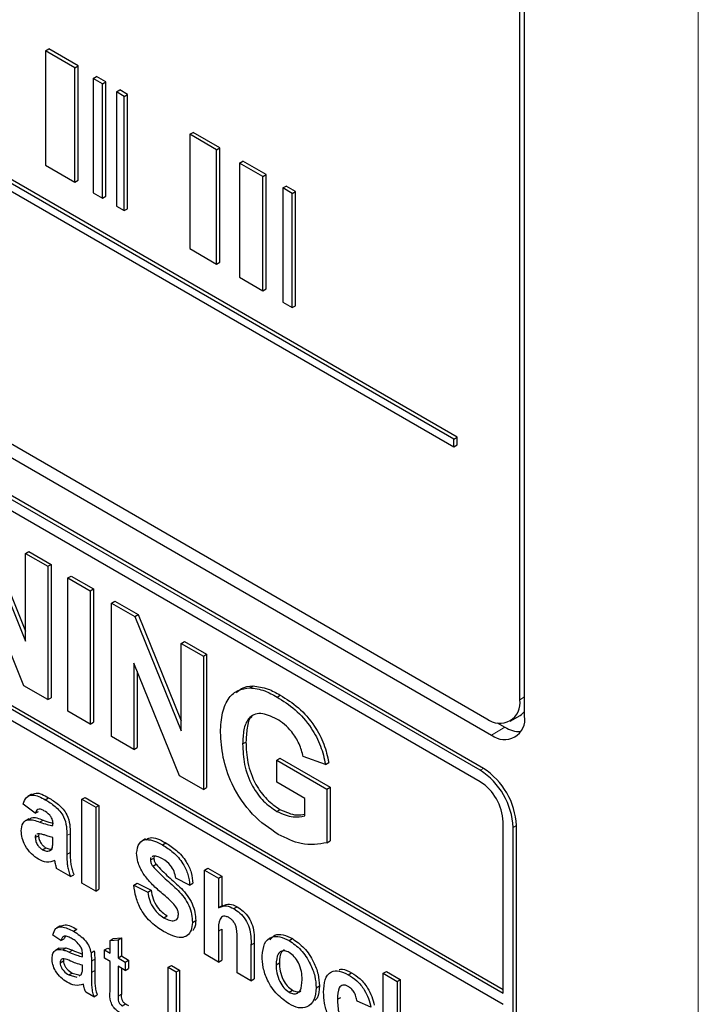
# Paper-space layout 'Blatt2' of a CAD drawing. Header units: millimetres. Extents: x 5 to 418, y 2 to 292.
# Tile 17 of 70: x 106 to 112, y 179 to 187. Entities that reach past the tile are written whole.
import ezdxf

# ---------------------------------------------------------------- set-up
doc = ezdxf.new("R2010")
doc.units = ezdxf.units.MM

psp = doc.layouts.new('Blatt2')

# ---------------------------------------------------------------- linework, layer by layer
at = {"color": 7, "linetype": 'Continuous', "lineweight": 18}
for p, q in [((111.9023, 168.2316), (111.9023, 195.559)), ((110.372, 181.2081), (110.4125, 181.2314)), ((110.2428, 180.9724), (110.1296, 180.9048)), ((110.0306, 180.6027), (110.0589, 180.619)), ((106.2538, 180.1589), (106.2821, 180.1753)), ((110.3135, 180.1128), (110.3418, 180.1291)), ((106.4857, 180.0426), (106.514, 180.059)), ((106.4857, 179.8813), (106.514, 179.8976)), ((107.786, 179.2233), (107.8143, 179.2396)), ((108.0652, 179.1042), (108.0935, 179.1205)), ((106.5065, 179.0433), (106.5348, 179.0596)), ((106.6962, 178.9675), (106.7245, 178.9838)), ((106.6962, 178.8704), (106.7245, 178.8867)), ((106.925, 178.666), (106.9532, 178.6823))]:
    psp.add_line(p, q, dxfattribs=at)
at = {"color": 7, "linetype": 'Continuous', "lineweight": 25}
for p, q in [((110.372, 181.2081), (110.372, 194.2727)), ((110.4125, 181.0681), (110.4125, 194.2961)), ((109.8045, 183.4421), (95.9074, 191.4647)), ((109.8328, 183.4584), (95.9357, 191.481)), ((95.9074, 191.3994), (109.8045, 183.3767)), ((95.9471, 189.2088), (110.0892, 181.0447)), ((95.8461, 189.1505), (110.1296, 180.9048)), ((110.0306, 180.6027), (95.8885, 188.7667)), ((110.0589, 180.619), (95.9168, 188.7831)), ((106.3026, 186.7701), (106.3309, 186.7865)), ((106.5549, 186.6245), (106.3026, 186.7701)), ((106.3026, 186.7701), (106.3026, 185.7903)), ((106.5832, 186.6408), (106.3309, 186.7865)), ((106.5549, 186.6245), (106.5832, 186.6408)), ((106.5549, 185.6446), (106.5549, 186.6245)), ((106.5832, 185.661), (106.5832, 186.6408)), ((110.0306, 180.5047), (99.5089, 186.5787)), ((106.7123, 186.5336), (106.7406, 186.55)), ((106.8211, 186.5035), (106.7406, 186.55)), ((106.7928, 186.4871), (106.7123, 186.5336)), ((106.7123, 186.5336), (106.7123, 185.5538)), ((106.7928, 186.4871), (106.8211, 186.5035)), ((106.7928, 185.5073), (106.7928, 186.4871)), ((106.8211, 185.5236), (106.8211, 186.5035)), ((106.9105, 186.4192), (106.9388, 186.4355)), ((106.9778, 186.3803), (106.9105, 186.4192)), ((106.9105, 186.4192), (106.9105, 185.4393)), ((107.0061, 186.3967), (106.9388, 186.4355)), ((106.9778, 186.3803), (107.0061, 186.3967)), ((106.9778, 185.4005), (106.9778, 186.3803)), ((107.0061, 185.4168), (107.0061, 186.3967)), ((107.5418, 186.0548), (107.5701, 186.0711)), ((107.7707, 185.9226), (107.5418, 186.0548)), ((107.5418, 186.0548), (107.5418, 185.0749)), ((107.799, 185.939), (107.5701, 186.0711)), ((107.7707, 185.9226), (107.799, 185.939)), ((107.7707, 184.9428), (107.7707, 185.9226)), ((107.799, 184.9591), (107.799, 185.939)), ((106.3026, 185.7903), (106.5549, 185.6446)), ((107.9678, 185.8088), (107.9961, 185.8252)), ((108.1672, 185.6937), (107.9678, 185.8088)), ((107.9678, 185.8088), (107.9678, 184.829)), ((108.1955, 185.71), (107.9961, 185.8252)), ((108.1672, 185.6937), (108.1955, 185.71)), ((108.1955, 184.7302), (108.1955, 185.71)), ((106.5549, 185.6446), (106.5832, 185.661)), ((108.1672, 184.7139), (108.1672, 185.6937)), ((108.3378, 185.5952), (108.3661, 185.6115)), ((108.4466, 185.5651), (108.3661, 185.6115)), ((106.7123, 185.5538), (106.7928, 185.5073)), ((108.4183, 185.5488), (108.3378, 185.5952)), ((108.3378, 185.5952), (108.3378, 184.6154)), ((108.4183, 185.5488), (108.4466, 185.5651)), ((108.4183, 184.5689), (108.4183, 185.5488)), ((108.4466, 184.5852), (108.4466, 185.5651)), ((106.7928, 185.5073), (106.8211, 185.5236)), ((106.9105, 185.4393), (106.9778, 185.4005)), ((106.9778, 185.4005), (107.0061, 185.4168)), ((107.5418, 185.0749), (107.7707, 184.9428)), ((107.7707, 184.9428), (107.799, 184.9591)), ((99.5089, 184.8805), (110.2286, 178.6922)), ((99.5372, 184.8969), (110.2286, 178.7248)), ((110.2286, 178.5942), (99.5089, 184.7826)), ((107.9678, 184.829), (108.1672, 184.7139)), ((108.1672, 184.7139), (108.1955, 184.7302)), ((108.3378, 184.6154), (108.4183, 184.5689)), ((108.4183, 184.5689), (108.4466, 184.5852)), ((109.8045, 183.4421), (109.8328, 183.4584)), ((109.8045, 183.3767), (109.8045, 183.4421)), ((109.8328, 183.3931), (109.8328, 183.4584)), ((109.8045, 183.3767), (109.8328, 183.3931)), ((105.7344, 182.6909), (106.1321, 181.7102)), ((105.7627, 182.7072), (106.1321, 181.7963)), ((106.1321, 182.4613), (106.1603, 182.4776)), ((106.1321, 181.7102), (106.1321, 182.4613)), ((106.1321, 182.4613), (106.3224, 182.3514)), ((106.1603, 182.4776), (106.3507, 182.3677)), ((106.3224, 182.3514), (106.3507, 182.3677)), ((106.3224, 182.3514), (106.3224, 181.2083)), ((106.3507, 182.3677), (106.3507, 181.2246)), ((106.1176, 181.3265), (105.7259, 182.2923)), ((106.4945, 182.2521), (106.5228, 182.2684)), ((106.4945, 182.2521), (106.6849, 182.1422)), ((106.4945, 181.1089), (106.4945, 182.2521)), ((106.5228, 182.2684), (106.7132, 182.1585)), ((106.6849, 182.1422), (106.7132, 182.1585)), ((106.7132, 182.1585), (106.7132, 181.0153)), ((106.6849, 182.1422), (106.6849, 180.999)), ((106.8697, 182.0355), (106.898, 182.0518)), ((106.8697, 180.8923), (106.8697, 182.0355)), ((106.8697, 182.0355), (107.0686, 181.9207)), ((106.898, 182.0518), (107.0969, 181.937)), ((107.0686, 181.9207), (107.0969, 181.937)), ((107.0686, 181.9207), (107.4662, 180.94)), ((107.0969, 181.937), (107.4662, 181.0261)), ((107.4662, 181.6911), (107.4945, 181.7075)), ((107.4662, 180.94), (107.4662, 181.6911)), ((107.4662, 181.6911), (107.6566, 181.5812)), ((107.4945, 181.7075), (107.6849, 181.5976)), ((107.6566, 181.5812), (107.6849, 181.5976)), ((107.6566, 181.5812), (107.6566, 180.4381)), ((107.6849, 181.5976), (107.6849, 180.4544)), ((107.4517, 180.5563), (107.0601, 181.5221)), ((107.0601, 181.5221), (107.0601, 180.7824)), ((107.0884, 181.4523), (107.0884, 180.7988)), ((106.3224, 181.2083), (106.1176, 181.3265)), ((108.0545, 181.3096), (108.0828, 181.3259)), ((106.3224, 181.2083), (106.3507, 181.2246)), ((108.2886, 181.2311), (108.3168, 181.2474)), ((106.6849, 180.999), (106.4945, 181.1089)), ((110.2892, 181.0249), (110.374, 181.0739)), ((106.6849, 180.999), (106.7132, 181.0153)), ((110.1775, 181.0101), (110.2428, 180.9724)), ((107.0601, 180.7824), (106.8697, 180.8923)), ((107.9937, 180.8283), (108.022, 180.8447)), ((107.0601, 180.7824), (107.0884, 180.7988)), ((108.7044, 180.6539), (108.514, 180.7198)), ((108.2856, 180.6905), (108.3139, 180.7068)), ((108.2856, 180.5), (108.2856, 180.6905)), ((108.2856, 180.6905), (108.7171, 180.4414)), ((108.3139, 180.7068), (108.7454, 180.4577)), ((108.7044, 180.6539), (108.7327, 180.6702)), ((107.6566, 180.4381), (107.4517, 180.5563)), ((108.5267, 180.3608), (108.2856, 180.5)), ((106.1836, 180.3985), (106.1518, 180.3801)), ((107.6566, 180.4381), (107.6849, 180.4544)), ((108.7171, 180.4414), (108.7454, 180.4577)), ((108.7171, 180.4414), (108.7171, 179.9823)), ((108.7454, 180.4577), (108.7454, 179.9986)), ((106.2144, 180.2346), (106.1107, 180.3129)), ((106.3009, 180.3505), (106.3292, 180.3668)), ((106.6133, 180.3544), (106.6416, 180.3708)), ((106.6133, 179.6359), (106.6133, 180.3544)), ((106.6133, 180.3544), (106.733, 180.2854)), ((106.6416, 180.3708), (106.7613, 180.3017)), ((106.733, 180.2854), (106.7613, 180.3017)), ((106.7613, 180.3017), (106.7613, 179.5831)), ((108.5267, 180.2117), (108.5267, 180.3608)), ((106.2144, 180.2346), (106.2427, 180.251)), ((106.733, 180.2854), (106.733, 179.5668)), ((108.2856, 180.2508), (108.3139, 180.2672)), ((106.1597, 180.1875), (106.1278, 180.1692)), ((106.366, 180.1287), (106.366, 180.1418)), ((110.2286, 178.6922), (110.2286, 180.1617)), ((110.3418, 175.5565), (110.3418, 180.1291)), ((106.2144, 180.0259), (106.2427, 180.0423)), ((106.2364, 180.0593), (106.2289, 180.0539)), ((106.2462, 180.0584), (106.2427, 180.0423)), ((106.4857, 180.0426), (106.4857, 179.8813)), ((106.514, 180.059), (106.514, 179.8976)), ((110.3135, 175.5401), (110.3135, 180.1128)), ((106.366, 180.0013), (106.366, 180.0274)), ((107.1594, 180.0142), (107.1276, 179.9958)), ((107.3058, 179.9639), (107.334, 179.9802)), ((108.7171, 179.9823), (108.7454, 179.9986)), ((106.2769, 179.9222), (106.3052, 179.9385)), ((106.3349, 179.9121), (106.3484, 179.9199)), ((107.2037, 179.834), (107.232, 179.8503)), ((107.2232, 179.8663), (107.217, 179.8614)), ((107.2221, 179.7806), (107.2504, 179.7969)), ((107.2349, 179.8658), (107.232, 179.8503)), ((106.5176, 179.6911), (106.3979, 179.7602)), ((106.5176, 179.6911), (106.5459, 179.7075)), ((107.6664, 179.7465), (107.6947, 179.7629)), ((107.6664, 179.028), (107.6664, 179.7465)), ((107.6664, 179.7465), (107.786, 179.6774)), ((107.6947, 179.7629), (107.8143, 179.6938)), ((106.733, 179.5668), (106.6133, 179.6359)), ((107.0601, 179.6175), (107.0884, 179.6338)), ((107.0884, 179.6338), (107.208, 179.574)), ((107.5387, 179.6175), (107.4191, 179.6774)), ((107.5387, 179.6175), (107.567, 179.6339)), ((107.786, 179.6774), (107.8143, 179.6938)), ((107.786, 179.6774), (107.786, 179.4232)), ((107.8143, 179.6938), (107.8143, 179.4398)), ((106.733, 179.5668), (106.7613, 179.5831)), ((107.0601, 179.6175), (107.1797, 179.5576)), ((107.1797, 179.5576), (107.208, 179.574)), ((107.8224, 179.4445), (107.7906, 179.4261)), ((107.9183, 179.4169), (107.9466, 179.4332)), ((107.3183, 179.3394), (107.3466, 179.3558)), ((107.5627, 179.299), (107.5909, 179.3153)), ((106.4296, 179.2699), (106.3978, 179.2515)), ((106.5435, 179.2231), (106.5717, 179.2395)), ((107.786, 179.2233), (107.786, 178.9589)), ((107.8143, 179.2396), (107.8143, 178.9752)), ((106.4344, 179.1429), (106.3655, 179.1906)), ((106.4344, 179.1429), (106.4627, 179.1592)), ((106.4716, 179.179), (106.4627, 179.1592)), ((106.8561, 179.1451), (106.8843, 179.1614)), ((106.8561, 179.1451), (106.925, 179.1506)), ((106.8561, 179.0347), (106.8561, 179.1451)), ((106.8843, 179.1614), (106.9532, 179.1669)), ((106.925, 179.1506), (106.9532, 179.1669)), ((106.925, 179.1506), (106.925, 178.9949)), ((106.9532, 179.1669), (106.9532, 179.0113)), ((107.9456, 178.8668), (107.9456, 179.1456)), ((108.0935, 179.1205), (108.0935, 178.814)), ((108.392, 179.1434), (108.4202, 179.1597)), ((106.4191, 179.0774), (106.3873, 179.0591)), ((106.4191, 179.0773), (106.4782, 179.0809)), ((106.4499, 179.0646), (106.4782, 179.0809)), ((106.6929, 179.0374), (106.7212, 179.0538)), ((106.8078, 179.0626), (106.8361, 179.0789)), ((106.8078, 178.991), (106.8078, 179.0626)), ((106.8078, 179.0626), (106.8561, 179.0347)), ((106.8361, 179.0789), (106.8561, 179.0674)), ((107.786, 178.9589), (107.6664, 179.028)), ((108.0652, 179.1042), (108.0652, 178.7977)), ((106.4275, 178.9533), (106.4558, 178.9696)), ((106.6962, 178.9675), (106.6962, 178.8704)), ((106.7245, 178.9838), (106.7245, 178.8867)), ((106.8561, 178.9631), (106.8078, 178.991)), ((106.8561, 178.7086), (106.8561, 178.9631)), ((106.925, 178.9949), (106.9532, 179.0113)), ((106.925, 178.9949), (106.987, 178.9591)), ((106.9532, 179.0113), (107.0153, 178.9755)), ((106.987, 178.9591), (107.0153, 178.9755)), ((106.987, 178.9591), (106.987, 178.8875)), ((107.0153, 178.9755), (107.0153, 178.9039)), ((107.786, 178.9589), (107.8143, 178.9752)), ((108.2806, 178.9359), (108.3089, 178.9522)), ((106.5029, 178.8488), (106.5312, 178.8651)), ((106.5312, 178.8651), (106.5989, 178.8465)), ((106.6201, 178.9091), (106.6204, 178.9321)), ((106.987, 178.8875), (106.925, 178.9233)), ((106.925, 178.9233), (106.925, 178.666)), ((106.9532, 178.907), (106.9532, 178.6823)), ((106.987, 178.8875), (107.0153, 178.9039)), ((107.3549, 178.9138), (107.3832, 178.9302)), ((107.3549, 178.9138), (107.4238, 178.8741)), ((107.3549, 178.2933), (107.3549, 178.9138)), ((107.3832, 178.9302), (107.4521, 178.8904)), ((107.4238, 178.8741), (107.4521, 178.8904)), ((107.4238, 178.8741), (107.4238, 178.2535)), ((107.4521, 178.8904), (107.4521, 178.2698)), ((108.0652, 178.7977), (107.9456, 178.8668)), ((108.8995, 178.8504), (108.9278, 178.8667)), ((109.1981, 178.8623), (109.2264, 178.8786)), ((109.1981, 178.1437), (109.1981, 178.8623)), ((109.1981, 178.8623), (109.3177, 178.7932)), ((109.2264, 178.8786), (109.346, 178.8095)), ((106.5029, 178.8488), (106.5706, 178.8302)), ((106.5921, 178.8422), (106.6099, 178.8521)), ((108.0652, 178.7977), (108.0935, 178.814)), ((109.3177, 178.7932), (109.346, 178.8095)), ((109.3177, 178.7932), (109.3177, 178.4148)), ((109.346, 178.8095), (109.346, 178.4359)), ((106.7169, 178.6616), (106.648, 178.7013)), ((108.3926, 178.7009), (108.4209, 178.7172)), ((108.6237, 178.7393), (108.652, 178.7556)), ((106.7169, 178.6616), (106.7452, 178.6779)), ((108.8072, 178.6397), (108.8355, 178.6561)), ((109.0944, 178.5721), (108.9747, 178.6228)), ((106.9599, 178.5849), (106.9882, 178.6012))]:
    psp.add_line(p, q, dxfattribs=at)
for centre, radius, start, end in [((110.1996, 181.1801), 0.1747, 230.79671, 9.21404), ((110.2401, 181.0401), 0.1747, 230.79671, 9.21404), ((110.304, 181.1942), 0.1392, 300.20535, 321.21036), ((110.3727, 181.1756), 0.2412, 237.40561, 271.66779), ((109.6994, 180.0848), 0.6147, 2.60548, 57.39452), ((109.7277, 180.1011), 0.6147, 2.60548, 57.39452), ((109.7988, 180.1422), 0.4303, 2.60548, 57.39452)]:
    psp.add_arc(centre, radius, start, end, dxfattribs=at)
for points, knots in [([(107.8033, 180.9288), (107.8065, 180.9862), (107.8128, 181.1009), (107.8681, 181.2236), (107.951, 181.2967), (108.02, 181.3053), (108.0545, 181.3096)], [0, 0, 0, 0, 0.280146, 0.55998, 0.779944, 1, 1, 1, 1]), ([(107.9403, 181.2678), (107.954, 181.2813), (107.9918, 181.3185), (108.0474, 181.323), (108.0828, 181.3259)], [0, 0, 0, 0, 0.3632729, 1, 1, 1, 1]), ([(108.0545, 181.3096), (108.0967, 181.3043), (108.1722, 181.2947), (108.2529, 181.2505), (108.2886, 181.2311)], [0, 0, 0, 0, 0.559238, 1, 1, 1, 1]), ([(108.0828, 181.3259), (108.125, 181.3206), (108.2005, 181.3111), (108.2812, 181.2669), (108.3168, 181.2474)], [0, 0, 0, 0, 0.559238, 1, 1, 1, 1]), ([(108.2886, 181.2311), (108.3407, 181.1982), (108.4446, 181.1326), (108.5796, 180.9818), (108.6693, 180.8104), (108.6927, 180.7061), (108.7044, 180.6539)], [0, 0, 0, 0, 0.280674, 0.55986, 0.779759, 1, 1, 1, 1]), ([(108.3168, 181.2474), (108.3689, 181.2145), (108.4729, 181.1489), (108.6078, 180.9981), (108.6976, 180.8267), (108.721, 180.7224), (108.7327, 180.6702)], [0, 0, 0, 0, 0.280674, 0.55986, 0.779759, 1, 1, 1, 1]), ([(108.286, 181.042), (108.2387, 181.0642), (108.1445, 181.1084), (108.041, 181.0609), (107.9986, 180.953), (107.9953, 180.8699), (107.9937, 180.8283)], [0, 0, 0, 0, 0.2798018, 0.5583312, 0.7788255, 1, 1, 1, 1]), ([(108.0756, 181.061), (108.0748, 181.0606), (108.0461, 181.0486), (108.0299, 180.9643), (108.0246, 180.8846), (108.022, 180.8447)], [0, 0, 0, 0, 0.015054, 0.506768, 1, 1, 1, 1]), ([(108.514, 180.7198), (108.5039, 180.7566), (108.4836, 180.8302), (108.4218, 180.9279), (108.3531, 180.9992), (108.3084, 181.0277), (108.286, 181.042)], [0, 0, 0, 0, 0.279821, 0.559279, 0.779466, 1, 1, 1, 1]), ([(108.2993, 180.0524), (108.2238, 180.1037), (108.0733, 180.2061), (107.8997, 180.4633), (107.8172, 180.7168), (107.8079, 180.8581), (107.8033, 180.9288)], [0, 0, 0, 0, 0.280091, 0.558748, 0.779191, 1, 1, 1, 1]), ([(107.9937, 180.8283), (107.9959, 180.7708), (108.0005, 180.6562), (108.0638, 180.4751), (108.1708, 180.3289), (108.2473, 180.2769), (108.2856, 180.2508)], [0, 0, 0, 0, 0.2810362, 0.5600061, 0.7797692, 1, 1, 1, 1]), ([(108.022, 180.8447), (108.0242, 180.7872), (108.0287, 180.6725), (108.0921, 180.4914), (108.1991, 180.3452), (108.2756, 180.2932), (108.3139, 180.2672)], [0, 0, 0, 0, 0.2810362, 0.5600061, 0.7797692, 1, 1, 1, 1]), ([(106.1107, 180.3129), (106.1185, 180.3342), (106.134, 180.3766), (106.202, 180.4028), (106.2634, 180.3704), (106.3009, 180.3505)], [0, 0, 0, 0, 0.280773, 0.559844, 1, 1, 1, 1]), ([(106.1862, 180.3933), (106.1974, 180.3995), (106.2353, 180.4203), (106.2904, 180.389), (106.3292, 180.3668)], [0, 0, 0, 0, 0.294246, 1, 1, 1, 1]), ([(106.3009, 180.3505), (106.3288, 180.3338), (106.3842, 180.3006), (106.461, 180.2153), (106.4856, 180.1183), (106.4857, 180.068), (106.4857, 180.0426)], [0, 0, 0, 0, 0.281738, 0.560028, 0.778339, 1, 1, 1, 1]), ([(106.3292, 180.3668), (106.3571, 180.3501), (106.4125, 180.3169), (106.4893, 180.2317), (106.5139, 180.1347), (106.5139, 180.0843), (106.514, 180.059)], [0, 0, 0, 0, 0.281738, 0.560028, 0.778339, 1, 1, 1, 1]), ([(106.289, 180.2561), (106.2795, 180.2611), (106.2606, 180.271), (106.2292, 180.2695), (106.22, 180.2479), (106.2144, 180.2346)], [0, 0, 0, 0, 0.281245, 0.560563, 1, 1, 1, 1]), ([(106.366, 180.1418), (106.3657, 180.1502), (106.3652, 180.1669), (106.3571, 180.1954), (106.3305, 180.2319), (106.3061, 180.2461), (106.289, 180.2561)], [0, 0, 0, 0, 0.187536, 0.374316, 0.560024, 1, 1, 1, 1]), ([(108.2856, 180.2508), (108.3343, 180.2298), (108.4215, 180.1922), (108.4945, 180.2057), (108.5267, 180.2117)], [0, 0, 0, 0, 0.559098, 1, 1, 1, 1]), ([(108.3139, 180.2672), (108.3628, 180.2454), (108.4394, 180.2113), (108.5036, 180.2219), (108.5267, 180.2258)], [0, 0, 0, 0, 0.639357, 1, 1, 1, 1]), ([(106.0948, 180.0833), (106.0974, 180.1077), (106.1026, 180.1564), (106.1624, 180.1908), (106.2191, 180.1711), (106.2538, 180.1589)], [0, 0, 0, 0, 0.279667, 0.558309, 1, 1, 1, 1]), ([(106.1631, 180.1819), (106.1694, 180.1869), (106.1986, 180.2099), (106.2455, 180.1904), (106.2821, 180.1753)], [0, 0, 0, 0, 0.21796, 1, 1, 1, 1]), ([(106.2538, 180.1589), (106.2752, 180.1515), (106.3132, 180.1382), (106.3499, 180.1316), (106.366, 180.1287)], [0, 0, 0, 0, 0.5602126, 1, 1, 1, 1]), ([(106.2821, 180.1753), (106.3035, 180.1676), (106.3334, 180.1569), (106.3623, 180.1515), (106.3706, 180.1499)], [0, 0, 0, 0, 0.713348, 1, 1, 1, 1]), ([(106.2436, 179.8401), (106.2223, 179.8542), (106.1797, 179.8822), (106.1287, 179.9511), (106.0991, 180.023), (106.0962, 180.0632), (106.0948, 180.0833)], [0, 0, 0, 0, 0.280489, 0.55953, 0.779597, 1, 1, 1, 1]), ([(106.221, 180.0481), (106.2203, 180.0477), (106.2148, 180.0441), (106.2146, 180.0344), (106.2144, 180.0259)], [0, 0, 0, 0, 0.130405, 1, 1, 1, 1]), ([(106.366, 180.0274), (106.3513, 180.0311), (106.327, 180.0371), (106.2926, 180.0485), (106.2635, 180.058), (106.2454, 180.0589), (106.2364, 180.0593)], [0, 0, 0, 0, 0.340193, 0.560377, 0.780508, 1, 1, 1, 1]), ([(106.2427, 180.0423), (106.2439, 180.0313), (106.2462, 180.0092), (106.2635, 179.9769), (106.2841, 179.9525), (106.2981, 179.9432), (106.3052, 179.9385)], [0, 0, 0, 0, 0.279294, 0.55914, 0.779446, 1, 1, 1, 1]), ([(108.7171, 179.9823), (108.6456, 179.9695), (108.5177, 179.9467), (108.3661, 180.02), (108.2993, 180.0524)], [0, 0, 0, 0, 0.558963, 1, 1, 1, 1]), ([(106.2144, 180.0259), (106.2156, 180.0149), (106.218, 179.9929), (106.2352, 179.9606), (106.2558, 179.9362), (106.2699, 179.9269), (106.2769, 179.9222)], [0, 0, 0, 0, 0.279294, 0.55914, 0.779446, 1, 1, 1, 1]), ([(106.3617, 179.9399), (106.3632, 179.9509), (106.3661, 179.9704), (106.366, 179.9919), (106.366, 180.0013)], [0, 0, 0, 0, 0.559676, 1, 1, 1, 1]), ([(107.084, 179.8934), (107.0888, 179.9246), (107.0983, 179.987), (107.1826, 180.0243), (107.259, 179.9868), (107.3058, 179.9639)], [0, 0, 0, 0, 0.279748, 0.559362, 1, 1, 1, 1]), ([(107.1635, 180.0067), (107.175, 180.0143), (107.2185, 180.0429), (107.2851, 180.0068), (107.334, 179.9802)], [0, 0, 0, 0, 0.265194, 1, 1, 1, 1]), ([(107.3058, 179.9639), (107.337, 179.9443), (107.3994, 179.9053), (107.4804, 179.8135), (107.5298, 179.7076), (107.5358, 179.6476), (107.5387, 179.6175)], [0, 0, 0, 0, 0.281015, 0.560109, 0.779825, 1, 1, 1, 1]), ([(107.334, 179.9802), (107.3653, 179.9606), (107.4277, 179.9216), (107.5087, 179.8299), (107.5581, 179.724), (107.564, 179.6639), (107.567, 179.6339)], [0, 0, 0, 0, 0.281015, 0.560109, 0.779825, 1, 1, 1, 1]), ([(106.2769, 179.9222), (106.2886, 179.9169), (106.3096, 179.9075), (106.3271, 179.9107), (106.3349, 179.9121)], [0, 0, 0, 0, 0.559341, 1, 1, 1, 1]), ([(106.3052, 179.9385), (106.3169, 179.9333), (106.3379, 179.9238), (106.3554, 179.927), (106.3631, 179.9284)], [0, 0, 0, 0, 0.559341, 1, 1, 1, 1]), ([(106.3349, 179.9121), (106.3415, 179.915), (106.3535, 179.9201), (106.3592, 179.9339), (106.3617, 179.9399)], [0, 0, 0, 0, 0.559867, 1, 1, 1, 1]), ([(106.4857, 179.8813), (106.4859, 179.8609), (106.4864, 179.8275), (106.4907, 179.7787), (106.5017, 179.735), (106.5123, 179.7058), (106.5176, 179.6911)], [0, 0, 0, 0, 0.340129, 0.560069, 0.779965, 1, 1, 1, 1]), ([(106.514, 179.8976), (106.5142, 179.8773), (106.5147, 179.8438), (106.519, 179.795), (106.53, 179.7513), (106.5406, 179.7221), (106.5459, 179.7075)], [0, 0, 0, 0, 0.340129, 0.560069, 0.779965, 1, 1, 1, 1]), ([(107.1415, 179.717), (107.1231, 179.7505), (107.0904, 179.8104), (107.086, 179.868), (107.084, 179.8934)], [0, 0, 0, 0, 0.559266, 1, 1, 1, 1]), ([(106.3823, 179.8307), (106.3597, 179.8215), (106.3193, 179.805), (106.2667, 179.8294), (106.2436, 179.8401)], [0, 0, 0, 0, 0.559709, 1, 1, 1, 1]), ([(106.3866, 179.8108), (106.3859, 179.8145), (106.3846, 179.8211), (106.383, 179.8278), (106.3823, 179.8307)], [0, 0, 0, 0, 0.5600466, 1, 1, 1, 1]), ([(106.3979, 179.7602), (106.3956, 179.7697), (106.3916, 179.7866), (106.3881, 179.8034), (106.3866, 179.8108)], [0, 0, 0, 0, 0.559958, 1, 1, 1, 1]), ([(107.2099, 179.8557), (107.209, 179.8551), (107.2038, 179.8515), (107.2037, 179.842), (107.2037, 179.834)], [0, 0, 0, 0, 0.162945, 1, 1, 1, 1]), ([(107.2037, 179.834), (107.2048, 179.824), (107.2069, 179.806), (107.2175, 179.7884), (107.2221, 179.7806)], [0, 0, 0, 0, 0.55848, 1, 1, 1, 1]), ([(107.3073, 179.8433), (107.2905, 179.8523), (107.2607, 179.8685), (107.2347, 179.867), (107.2232, 179.8663)], [0, 0, 0, 0, 0.560544, 1, 1, 1, 1]), ([(107.232, 179.8503), (107.2331, 179.8403), (107.2352, 179.8223), (107.2457, 179.8047), (107.2504, 179.7969)], [0, 0, 0, 0, 0.55848, 1, 1, 1, 1]), ([(107.2504, 179.7969), (107.2858, 179.76), (107.3568, 179.6861), (107.4507, 179.6095), (107.5206, 179.5309), (107.5623, 179.4596), (107.5878, 179.3837), (107.5899, 179.3381), (107.5909, 179.3153)], [0, 0, 0, 0, 0.249423, 0.500053, 0.625203, 0.750142, 0.874918, 1, 1, 1, 1]), ([(107.4191, 179.6774), (107.4159, 179.6961), (107.4096, 179.7333), (107.3705, 179.8031), (107.3313, 179.828), (107.3073, 179.8433)], [0, 0, 0, 0, 0.281521, 0.560305, 1, 1, 1, 1]), ([(107.2837, 179.5644), (107.2552, 179.5891), (107.2045, 179.6332), (107.1607, 179.6915), (107.1415, 179.717)], [0, 0, 0, 0, 0.560768, 1, 1, 1, 1]), ([(107.2221, 179.7806), (107.2575, 179.7437), (107.3285, 179.6697), (107.4225, 179.5932), (107.4923, 179.5145), (107.534, 179.4433), (107.5595, 179.3674), (107.5616, 179.3218), (107.5627, 179.299)], [0, 0, 0, 0, 0.249423, 0.500053, 0.625203, 0.750142, 0.874918, 1, 1, 1, 1]), ([(107.3151, 179.2215), (107.2801, 179.2438), (107.2104, 179.2882), (107.1223, 179.3975), (107.0744, 179.5156), (107.0648, 179.5835), (107.0601, 179.6175)], [0, 0, 0, 0, 0.280715, 0.55934, 0.779309, 1, 1, 1, 1]), ([(107.1797, 179.5576), (107.1841, 179.5337), (107.1929, 179.4861), (107.2278, 179.4167), (107.2737, 179.368), (107.3034, 179.349), (107.3183, 179.3394)], [0, 0, 0, 0, 0.280582, 0.559152, 0.779251, 1, 1, 1, 1]), ([(107.208, 179.574), (107.2124, 179.55), (107.2212, 179.5024), (107.2561, 179.4331), (107.302, 179.3843), (107.3317, 179.3653), (107.3466, 179.3558)], [0, 0, 0, 0, 0.280582, 0.559152, 0.779251, 1, 1, 1, 1]), ([(107.3847, 179.4749), (107.3659, 179.4919), (107.3324, 179.5224), (107.2986, 179.5516), (107.2837, 179.5644)], [0, 0, 0, 0, 0.559956, 1, 1, 1, 1]), ([(107.443, 179.3666), (107.4421, 179.3774), (107.4403, 179.3988), (107.4186, 179.4399), (107.3975, 179.4616), (107.3847, 179.4749)], [0, 0, 0, 0, 0.279779, 0.559088, 1, 1, 1, 1]), ([(107.8236, 179.4419), (107.842, 179.4503), (107.8773, 179.4662), (107.9242, 179.4439), (107.9466, 179.4332)], [0, 0, 0, 0, 0.522716, 1, 1, 1, 1]), ([(107.3183, 179.3394), (107.3342, 179.331), (107.3657, 179.3143), (107.407, 179.31), (107.4369, 179.3273), (107.441, 179.3535), (107.443, 179.3666)], [0, 0, 0, 0, 0.281228, 0.561008, 0.781099, 1, 1, 1, 1]), ([(107.786, 179.4232), (107.8073, 179.4332), (107.8453, 179.451), (107.896, 179.4273), (107.9183, 179.4169)], [0, 0, 0, 0, 0.5594075, 1, 1, 1, 1]), ([(107.9183, 179.4169), (107.9359, 179.405), (107.9712, 179.3814), (108.0197, 179.3245), (108.0664, 179.2234), (108.0657, 179.1533), (108.0652, 179.1042)], [0, 0, 0, 0, 0.1872317, 0.3742014, 0.5605434, 1, 1, 1, 1]), ([(107.9466, 179.4332), (107.9642, 179.4213), (107.9995, 179.3977), (108.048, 179.3408), (108.0947, 179.2397), (108.094, 179.1697), (108.0935, 179.1205)], [0, 0, 0, 0, 0.1872317, 0.3742014, 0.5605434, 1, 1, 1, 1]), ([(107.5627, 179.299), (107.5603, 179.2751), (107.5555, 179.2273), (107.5203, 179.1811), (107.4432, 179.1567), (107.3679, 179.1948), (107.3151, 179.2215)], [0, 0, 0, 0, 0.186966, 0.374006, 0.560967, 1, 1, 1, 1]), ([(107.5909, 179.3153), (107.5895, 179.2903), (107.5876, 179.2547), (107.5702, 179.2347), (107.5651, 179.2288)], [0, 0, 0, 0, 0.705108, 1, 1, 1, 1]), ([(107.877, 179.3393), (107.8689, 179.3434), (107.8525, 179.3516), (107.8299, 179.3528), (107.8111, 179.345), (107.7863, 179.3098), (107.7862, 179.2617), (107.786, 179.2233)], [0, 0, 0, 0, 0.12527, 0.250505, 0.375684, 0.500963, 1, 1, 1, 1]), ([(107.9456, 179.1456), (107.9469, 179.1784), (107.9486, 179.2194), (107.9338, 179.2756), (107.9185, 179.3028), (107.8987, 179.3254), (107.8842, 179.3347), (107.877, 179.3393)], [0, 0, 0, 0, 0.500563, 0.625443, 0.750179, 0.874937, 1, 1, 1, 1]), ([(106.3655, 179.1906), (106.3718, 179.2116), (106.3844, 179.2536), (106.4524, 179.2693), (106.5089, 179.2407), (106.5435, 179.2231)], [0, 0, 0, 0, 0.28043, 0.559303, 1, 1, 1, 1]), ([(106.4317, 179.2655), (106.4442, 179.2709), (106.483, 179.2879), (106.5359, 179.259), (106.5717, 179.2395)], [0, 0, 0, 0, 0.323837, 1, 1, 1, 1]), ([(106.5435, 179.2231), (106.5794, 179.2002), (106.6294, 179.1682), (106.6809, 179.091), (106.6889, 179.0553), (106.6929, 179.0374)], [0, 0, 0, 0, 0.559253, 0.779195, 1, 1, 1, 1]), ([(108.2298, 179.1493), (108.242, 179.1651), (108.2685, 179.1993), (108.3408, 179.1975), (108.3938, 179.1723), (108.4202, 179.1597)], [0, 0, 0, 0, 0.30151, 0.650518, 1, 1, 1, 1]), ([(106.5311, 179.1587), (106.5193, 179.165), (106.4959, 179.1777), (106.4634, 179.1846), (106.4435, 179.168), (106.4374, 179.1513), (106.4344, 179.1429)], [0, 0, 0, 0, 0.280855, 0.559751, 0.7795, 1, 1, 1, 1]), ([(106.6027, 179.0934), (106.5902, 179.1088), (106.568, 179.1365), (106.5424, 179.1519), (106.5311, 179.1587)], [0, 0, 0, 0, 0.557871, 1, 1, 1, 1]), ([(108.161, 179.0123), (108.1652, 179.049), (108.1738, 179.1223), (108.233, 179.1794), (108.3119, 179.182), (108.3652, 179.1563), (108.392, 179.1434)], [0, 0, 0, 0, 0.27995, 0.559147, 0.779424, 1, 1, 1, 1]), ([(108.392, 179.1434), (108.4267, 179.1194), (108.496, 179.0714), (108.5735, 178.9533), (108.6177, 178.837), (108.6217, 178.7719), (108.6237, 178.7393)], [0, 0, 0, 0, 0.279785, 0.559124, 0.779388, 1, 1, 1, 1]), ([(108.4202, 179.1597), (108.4549, 179.1357), (108.5243, 179.0878), (108.6018, 178.9696), (108.646, 178.8533), (108.65, 178.7882), (108.652, 178.7556)], [0, 0, 0, 0, 0.279785, 0.559124, 0.779388, 1, 1, 1, 1]), ([(106.3586, 178.9886), (106.3601, 179.0045), (106.3631, 179.0362), (106.3933, 179.0708), (106.4285, 179.0669), (106.4499, 179.0646)], [0, 0, 0, 0, 0.280458, 0.560983, 1, 1, 1, 1]), ([(106.4499, 179.0646), (106.4604, 179.0612), (106.4791, 179.0551), (106.4982, 179.0469), (106.5065, 179.0433)], [0, 0, 0, 0, 0.5599184, 1, 1, 1, 1]), ([(106.4782, 179.0809), (106.4887, 179.0775), (106.5074, 179.0715), (106.5264, 179.0633), (106.5348, 179.0596)], [0, 0, 0, 0, 0.5599184, 1, 1, 1, 1]), ([(106.5065, 179.0433), (106.5281, 179.034), (106.5665, 179.0175), (106.6037, 179.008), (106.6201, 179.0039)], [0, 0, 0, 0, 0.560185, 1, 1, 1, 1]), ([(106.5348, 179.0596), (106.5564, 179.0501), (106.5863, 179.0369), (106.6154, 179.0293), (106.6235, 179.0272)], [0, 0, 0, 0, 0.719639, 1, 1, 1, 1]), ([(106.6204, 179.0222), (106.6202, 179.035), (106.6198, 179.0579), (106.6079, 179.0826), (106.6027, 179.0934)], [0, 0, 0, 0, 0.561903, 1, 1, 1, 1]), ([(106.6929, 179.0374), (106.6941, 179.0241), (106.6962, 179.0002), (106.6962, 178.9775), (106.6962, 178.9675)], [0, 0, 0, 0, 0.559817, 1, 1, 1, 1]), ([(106.7212, 179.0538), (106.7224, 179.0404), (106.7245, 179.0166), (106.7245, 178.9938), (106.7245, 178.9838)], [0, 0, 0, 0, 0.559817, 1, 1, 1, 1]), ([(108.3926, 179.0417), (108.3796, 179.0477), (108.3536, 179.0598), (108.3209, 179.0522), (108.286, 179.02), (108.2829, 178.9706), (108.2806, 178.9359)], [0, 0, 0, 0, 0.186985, 0.373878, 0.561022, 1, 1, 1, 1]), ([(108.3484, 179.064), (108.3407, 179.0581), (108.313, 179.0369), (108.3106, 178.9877), (108.3089, 178.9522)], [0, 0, 0, 0, 0.278205, 1, 1, 1, 1]), ([(108.504, 178.808), (108.5031, 178.8308), (108.5013, 178.8765), (108.4775, 178.9476), (108.4383, 179.0089), (108.4078, 179.0308), (108.3926, 179.0417)], [0, 0, 0, 0, 0.281043, 0.560553, 0.78042, 1, 1, 1, 1]), ([(106.4872, 178.7862), (106.4692, 178.7978), (106.4333, 178.8209), (106.3887, 178.8768), (106.3623, 178.9376), (106.3598, 178.9716), (106.3586, 178.9886)], [0, 0, 0, 0, 0.280815, 0.55969, 0.779696, 1, 1, 1, 1]), ([(106.5168, 178.9672), (106.4971, 178.9761), (106.4726, 178.9873), (106.4465, 178.9863), (106.4361, 178.9804), (106.4289, 178.9694), (106.428, 178.9587), (106.4275, 178.9533)], [0, 0, 0, 0, 0.5002798, 0.6253263, 0.7502693, 0.875147, 1, 1, 1, 1]), ([(106.4275, 178.9533), (106.4282, 178.9454), (106.4297, 178.9297), (106.4419, 178.9044), (106.4656, 178.8729), (106.4875, 178.8587), (106.5029, 178.8488)], [0, 0, 0, 0, 0.186565, 0.373467, 0.560613, 1, 1, 1, 1]), ([(106.459, 178.9863), (106.4587, 178.9858), (106.4561, 178.9818), (106.4559, 178.9753), (106.4558, 178.9696)], [0, 0, 0, 0, 0.114706, 1, 1, 1, 1]), ([(106.4558, 178.9696), (106.4565, 178.9618), (106.458, 178.946), (106.4702, 178.9208), (106.4939, 178.8892), (106.5158, 178.875), (106.5312, 178.8651)], [0, 0, 0, 0, 0.186565, 0.373467, 0.560613, 1, 1, 1, 1]), ([(106.6204, 178.9321), (106.6014, 178.9369), (106.5673, 178.9455), (106.5322, 178.9606), (106.5168, 178.9672)], [0, 0, 0, 0, 0.55976, 1, 1, 1, 1]), ([(106.6201, 179.0039), (106.6202, 179.0073), (106.6203, 179.0134), (106.6204, 179.0195), (106.6204, 179.0222)], [0, 0, 0, 0, 0.560023, 1, 1, 1, 1]), ([(108.3927, 178.5995), (108.3574, 178.6244), (108.287, 178.6743), (108.2044, 178.7937), (108.1656, 178.9135), (108.1625, 178.9793), (108.161, 179.0123)], [0, 0, 0, 0, 0.2801445, 0.5588988, 0.7790531, 1, 1, 1, 1]), ([(108.3089, 178.9522), (108.3098, 178.9292), (108.3116, 178.8833), (108.3355, 178.8119), (108.3749, 178.7502), (108.4056, 178.7282), (108.4209, 178.7172)], [0, 0, 0, 0, 0.2810154, 0.5604643, 0.7803935, 1, 1, 1, 1]), ([(106.6099, 178.8521), (106.6134, 178.8615), (106.6198, 178.8782), (106.62, 178.8997), (106.6201, 178.9091)], [0, 0, 0, 0, 0.558995, 1, 1, 1, 1]), ([(106.6962, 178.8704), (106.6963, 178.8477), (106.6964, 178.8102), (106.6978, 178.7575), (106.7023, 178.7108), (106.712, 178.678), (106.7169, 178.6616)], [0, 0, 0, 0, 0.340206, 0.560339, 0.780175, 1, 1, 1, 1]), ([(106.7245, 178.8867), (106.7246, 178.864), (106.7247, 178.8265), (106.7261, 178.7738), (106.7305, 178.7272), (106.7403, 178.6943), (106.7452, 178.6779)], [0, 0, 0, 0, 0.340206, 0.560339, 0.780175, 1, 1, 1, 1]), ([(108.2806, 178.9359), (108.2815, 178.9129), (108.2833, 178.867), (108.3072, 178.7955), (108.3466, 178.7338), (108.3773, 178.7118), (108.3926, 178.7009)], [0, 0, 0, 0, 0.2810154, 0.5604643, 0.7803935, 1, 1, 1, 1]), ([(108.6875, 178.7006), (108.6896, 178.7383), (108.6937, 178.8134), (108.7444, 178.88), (108.8203, 178.8894), (108.8731, 178.8634), (108.8995, 178.8504)], [0, 0, 0, 0, 0.280707, 0.559643, 0.779504, 1, 1, 1, 1]), ([(108.8204, 178.8944), (108.8301, 178.8964), (108.8617, 178.903), (108.9007, 178.8816), (108.9278, 178.8667)], [0, 0, 0, 0, 0.305493, 1, 1, 1, 1]), ([(108.9278, 178.8667), (108.9526, 178.851), (109.0019, 178.8195), (109.0647, 178.7446), (109.1039, 178.6629), (109.1164, 178.6133), (109.1226, 178.5884)], [0, 0, 0, 0, 0.280457, 0.559337, 0.779383, 1, 1, 1, 1]), ([(106.6273, 178.769), (106.6038, 178.7623), (106.5618, 178.7504), (106.51, 178.7753), (106.4872, 178.7862)], [0, 0, 0, 0, 0.559971, 1, 1, 1, 1]), ([(108.3926, 178.7009), (108.4056, 178.6948), (108.4317, 178.6828), (108.4644, 178.6905), (108.4988, 178.7236), (108.5019, 178.7732), (108.504, 178.808)], [0, 0, 0, 0, 0.18693, 0.373819, 0.560978, 1, 1, 1, 1]), ([(108.8995, 178.8504), (108.9243, 178.8346), (108.9736, 178.8032), (109.0364, 178.7283), (109.0757, 178.6465), (109.0881, 178.5969), (109.0944, 178.5721)], [0, 0, 0, 0, 0.280457, 0.559337, 0.779383, 1, 1, 1, 1]), ([(106.648, 178.7013), (106.6425, 178.7141), (106.6327, 178.737), (106.629, 178.7592), (106.6273, 178.769)], [0, 0, 0, 0, 0.559697, 1, 1, 1, 1]), ([(106.9453, 178.5217), (106.9345, 178.5285), (106.9129, 178.5418), (106.8818, 178.5742), (106.8521, 178.6369), (106.8544, 178.679), (106.8561, 178.7086)], [0, 0, 0, 0, 0.187433, 0.373821, 0.559462, 1, 1, 1, 1]), ([(108.6237, 178.7393), (108.6203, 178.7012), (108.6134, 178.6249), (108.5521, 178.5691), (108.4745, 178.5598), (108.42, 178.5862), (108.3927, 178.5995)], [0, 0, 0, 0, 0.279924, 0.559367, 0.779516, 1, 1, 1, 1]), ([(108.4209, 178.7172), (108.4337, 178.7115), (108.4593, 178.7), (108.4842, 178.7022), (108.4923, 178.7104), (108.4929, 178.711)], [0, 0, 0, 0, 0.482219, 0.964333, 1, 1, 1, 1]), ([(108.652, 178.7556), (108.6506, 178.7149), (108.6489, 178.6603), (108.6191, 178.636), (108.6116, 178.6299)], [0, 0, 0, 0, 0.746792, 1, 1, 1, 1]), ([(108.8987, 178.3074), (108.865, 178.3306), (108.7979, 178.3771), (108.725, 178.4954), (108.6916, 178.6073), (108.6889, 178.6695), (108.6875, 178.7006)], [0, 0, 0, 0, 0.2797075, 0.5584852, 0.7789338, 1, 1, 1, 1]), ([(108.8985, 178.7496), (108.8906, 178.7536), (108.8748, 178.7616), (108.8527, 178.7629), (108.8347, 178.755), (108.8091, 178.723), (108.808, 178.6767), (108.8072, 178.6397)], [0, 0, 0, 0, 0.125319, 0.250544, 0.375796, 0.501063, 1, 1, 1, 1]), ([(108.9747, 178.6228), (108.9725, 178.6363), (108.968, 178.6634), (108.9492, 178.703), (108.9241, 178.733), (108.9071, 178.7441), (108.8985, 178.7496)], [0, 0, 0, 0, 0.280561, 0.559648, 0.7796, 1, 1, 1, 1]), ([(106.925, 178.666), (106.9241, 178.6516), (106.923, 178.6335), (106.9337, 178.6093), (106.9441, 178.5948), (106.9536, 178.5889), (106.9599, 178.5849)], [0, 0, 0, 0, 0.499596, 0.625239, 0.750354, 1, 1, 1, 1]), ([(106.9532, 178.6823), (106.9524, 178.6679), (106.9513, 178.6498), (106.962, 178.6256), (106.9724, 178.6111), (106.9819, 178.6052), (106.9882, 178.6012)], [0, 0, 0, 0, 0.499596, 0.625239, 0.750354, 1, 1, 1, 1]), ([(108.8072, 178.6397), (108.8079, 178.5993), (108.8089, 178.5486), (108.8337, 178.4822), (108.8522, 178.4509), (108.8756, 178.4241), (108.8926, 178.4129), (108.9012, 178.4073)], [0, 0, 0, 0, 0.499313, 0.62455, 0.749763, 0.874784, 1, 1, 1, 1]), ([(106.9882, 178.6012), (106.9933, 178.5985), (107.0023, 178.5936), (107.0113, 178.5894), (107.0153, 178.5876)], [0, 0, 0, 0, 0.559965, 1, 1, 1, 1])]:
    psp.add_open_spline(points, degree=3, knots=knots, dxfattribs=at)

doc.saveas('drawing.dxf')
